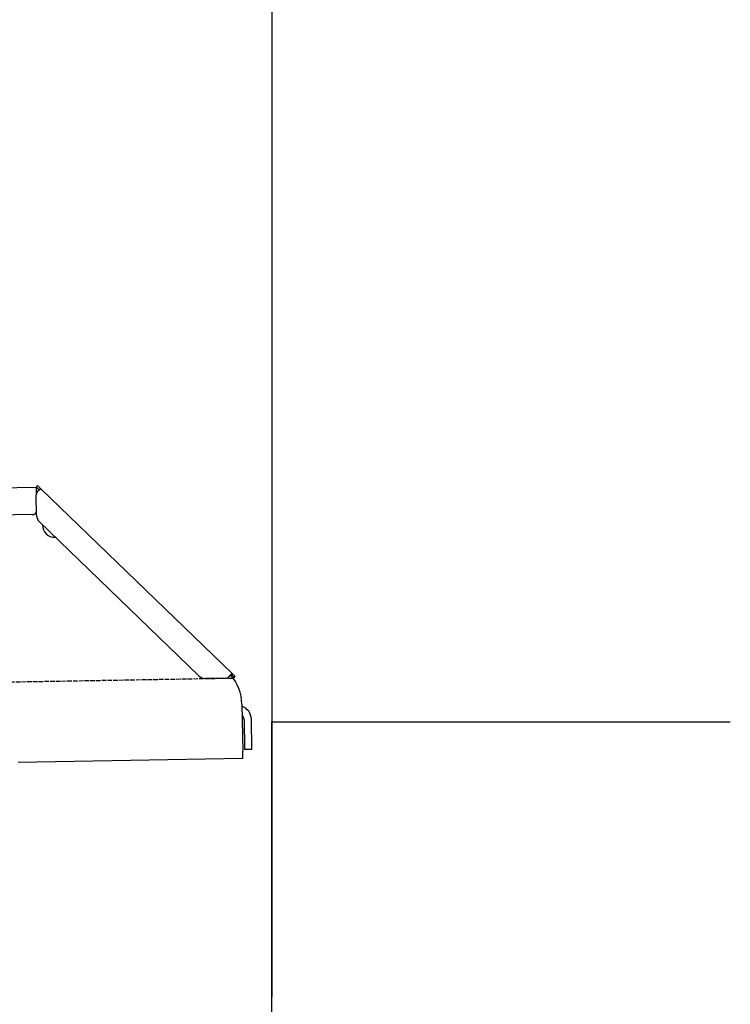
# Model space of a CAD drawing. Extents: x 1067 to 6773, y 5791 to 11816.
# Tile 44 of 56: x 5998 to 6773, y 7808 to 8882. Entities that reach past the tile are written whole.
import ezdxf

# ---------------------------------------------------------------- set-up
doc = ezdxf.new("R2010")
doc.units = 0
doc.linetypes.add('GEN3', pattern=[6.25, 5, -1.25])
doc.layers.get('0').update_dxf_attribs({"linetype": 'CONTINUOUS'})
doc.layers.add('3', color=6, linetype='GEN3')

msp = doc.modelspace()

# ---------------------------------------------------------------- linework, layer by layer
for p, q in [((6272.8, 11015.9), (6272.8, 7815.9)), ((4651, 8348), (6015.8, 8371.8)), ((6017, 8373.5), (6015.6, 8372.1)), ((6017.4, 8370.4), (6015.6, 8372.1)), ((6016, 8365), (6015.8, 8371.8)), ((6017, 8373.5), (6018.8, 8371.8)), ((6018.9, 8368.9), (6017.4, 8370.4)), ((6018.8, 8371.8), (6020.3, 8370.3)), ((6018.9, 8368.9), (6019.2, 8369.3)), ((6019.2, 8369.3), (6020.3, 8370.3)), ((6020.3, 8370.3), (6229.5, 8168.3)), ((6016.1, 8340.9), (6015.7, 8363.4)), ((6011.4, 8341.8), (4656.6, 8318.1)), ((6193, 8166), (6019.2, 8333.9)), ((6222.7, 8163.5), (6200.2, 8163.1)), ((6228.5, 8167.3), (6228.1, 8166.9)), ((6229.6, 8165.4), (6228.1, 8166.9)), ((6229.5, 8168.3), (6228.5, 8167.3)), ((6229.5, 8168.3), (6231, 8166.9)), ((6231.4, 8163.7), (6229.6, 8165.4)), ((6231, 8166.9), (6232.8, 8165.1)), ((6231.4, 8163.7), (6232.8, 8165.1)), ((6240, 8135), (6240.9, 8083.7)), ((6242.3, 8118.2), (6242.9, 8085.8)), ((6250.9, 8086), (6250.3, 8118.3)), ((6272.8, 5915.9), (6272.8, 8115.9)), ((6272.8, 8115.9), (6772.8, 8115.9)), ((6241, 8075.7), (6240.9, 8083.7)), ((6242.9, 8085.8), (6250.9, 8086)), ((6241, 8075.7), (5996.1, 8071.4))]:
    msp.add_line(p, q)
for points in [[(6017.3, 8367.1, 0), (6017.2, 8367.1, 0), (6017.2, 8367.1, 0), (6017.2, 8367.1, 0), (6017.2, 8367.1, 0), (6017.2, 8367.1, 0), (6017.2, 8367.1, 0), (6017.2, 8367.1, 0), (6017.2, 8367.1, 0), (6017.2, 8367.1, 0), (6017.2, 8367.2, 0), (6017.2, 8367.2, 0), (6017.1, 8367.2, 0), (6017.1, 8367.2, 0), (6017.1, 8367.2, 0), (6017.1, 8367.2, 0), (6017.1, 8367.2, 0), (6017.1, 8367.2, 0), (6017.1, 8367.2, 0), (6017.1, 8367.2, 0), (6017.1, 8367.2, 0), (6017.1, 8367.2, 0), (6017.1, 8367.2, 0), (6017.1, 8367.2, 0), (6017.1, 8367.2, 0), (6017, 8367.2, 0), (6017, 8367.2, 0), (6017, 8367.2, 0), (6017, 8367.2, 0), (6017, 8367.2, 0), (6017, 8367.2, 0), (6017, 8367.2, 0), (6017, 8367.2, 0), (6017, 8367.2, 0), (6017, 8367.2, 0), (6017, 8367.2, 0), (6016.9, 8367.2, 0), (6016.9, 8367.2, 0), (6016.9, 8367.3, 0), (6016.9, 8367.3, 0), (6016.9, 8367.3, 0), (6016.9, 8367.3, 0), (6016.9, 8367.3, 0), (6016.9, 8367.3, 0), (6016.9, 8367.3, 0), (6016.9, 8367.3, 0), (6016.9, 8367.3, 0), (6016.9, 8367.3, 0), (6016.9, 8367.3, 0), (6016.8, 8367.3, 0), (6016.8, 8367.3, 0), (6016.8, 8367.3, 0), (6016.8, 8367.3, 0), (6016.8, 8367.3, 0), (6016.8, 8367.3, 0), (6016.8, 8367.3, 0), (6016.8, 8367.3, 0), (6016.8, 8367.3, 0), (6016.8, 8367.3, 0), (6016.8, 8367.3, 0), (6016.8, 8367.3, 0), (6016.8, 8367.3, 0), (6016.7, 8367.4, 0), (6016.7, 8367.4, 0), (6016.7, 8367.4, 0), (6016.7, 8367.4, 0), (6016.7, 8367.4, 0), (6016.7, 8367.4, 0), (6016.7, 8367.4, 0), (6016.7, 8367.4, 0), (6016.7, 8367.4, 0), (6016.7, 8367.4, 0), (6016.7, 8367.4, 0), (6016.7, 8367.4, 0), (6016.7, 8367.4, 0), (6016.6, 8367.4, 0), (6016.6, 8367.4, 0), (6016.6, 8367.4, 0), (6016.6, 8367.4, 0), (6016.6, 8367.4, 0), (6016.6, 8367.4, 0), (6016.6, 8367.4, 0), (6016.6, 8367.4, 0), (6016.6, 8367.4, 0), (6016.6, 8367.4, 0), (6016.6, 8367.4, 0), (6016.6, 8367.4, 0), (6016.6, 8367.4, 0), (6016.6, 8367.4, 0), (6016.6, 8367.4, 0), (6016.6, 8367.4, 0), (6016.5, 8367.5, 0), (6016.5, 8367.5, 0), (6016.5, 8367.5, 0), (6016.5, 8367.5, 0), (6016.5, 8367.5, 0), (6016.5, 8367.5, 0), (6016.5, 8367.5, 0), (6016.5, 8367.5, 0), (6016.5, 8367.5, 0), (6016.5, 8367.5, 0), (6016.5, 8367.5, 0), (6016.5, 8367.5, 0), (6016.5, 8367.5, 0), (6016.5, 8367.5, 0), (6016.5, 8367.5, 0), (6016.4, 8367.5, 0), (6016.4, 8367.5, 0), (6016.4, 8367.5, 0), (6016.4, 8367.5, 0), (6016.4, 8367.5, 0), (6016.4, 8367.5, 0), (6016.4, 8367.5, 0), (6016.4, 8367.5, 0), (6016.4, 8367.5, 0), (6016.4, 8367.5, 0), (6016.4, 8367.5, 0), (6016.4, 8367.5, 0), (6016.4, 8367.5, 0), (6016.4, 8367.5, 0), (6016.4, 8367.5, 0), (6016.4, 8367.5, 0), (6016.4, 8367.5, 0), (6016.4, 8367.5, 0), (6016.4, 8367.5, 0), (6016.4, 8367.5, 0), (6016.4, 8367.5, 0), (6016.3, 8367.5, 0), (6016.3, 8367.6, 0), (6016.3, 8367.6, 0), (6016.3, 8367.6, 0), (6016.3, 8367.6, 0), (6016.3, 8367.6, 0), (6016.3, 8367.6, 0), (6016.3, 8367.6, 0), (6016.3, 8367.6, 0), (6016.3, 8367.6, 0), (6016.3, 8367.6, 0), (6016.3, 8367.6, 0), (6016.3, 8367.6, 0), (6016.3, 8367.6, 0), (6016.3, 8367.6, 0), (6016.3, 8367.6, 0), (6016.3, 8367.6, 0), (6016.3, 8367.6, 0), (6016.3, 8367.6, 0), (6016.3, 8367.6, 0), (6016.2, 8367.6, 0), (6016.2, 8367.6, 0), (6016.2, 8367.6, 0), (6016.2, 8367.6, 0), (6016.2, 8367.6, 0), (6016.2, 8367.6, 0), (6016.2, 8367.6, 0), (6016.2, 8367.6, 0), (6016.2, 8367.6, 0), (6016.2, 8367.6, 0), (6016.2, 8367.6, 0), (6016.2, 8367.6, 0), (6016.2, 8367.6, 0), (6016.2, 8367.6, 0), (6016.2, 8367.6, 0), (6016.2, 8367.6, 0), (6016.2, 8367.6, 0), (6016.2, 8367.6, 0), (6016.2, 8367.6, 0), (6016.2, 8367.6, 0), (6016.2, 8367.6, 0), (6016.2, 8367.7, 0), (6016.2, 8367.7, 0), (6016.2, 8367.7, 0), (6016.2, 8367.7, 0), (6016.2, 8367.7, 0), (6016.2, 8367.7, 0), (6016.1, 8367.7, 0), (6016.1, 8367.7, 0), (6016.1, 8367.7, 0), (6016.1, 8367.7, 0), (6016.1, 8367.7, 0), (6016.1, 8367.7, 0), (6016.1, 8367.7, 0), (6016.1, 8367.7, 0), (6016.1, 8367.7, 0), (6016.1, 8367.7, 0), (6016.1, 8367.7, 0), (6016.1, 8367.7, 0), (6016.1, 8367.7, 0), (6016.1, 8367.7, 0), (6016.1, 8367.7, 0), (6016.1, 8367.7, 0), (6016.1, 8367.7, 0), (6016.1, 8367.7, 0), (6016.1, 8367.7, 0), (6016.1, 8367.7, 0), (6016.1, 8367.7, 0), (6016.1, 8367.7, 0), (6016.1, 8367.7, 0), (6016.1, 8367.7, 0), (6016.1, 8367.7, 0), (6016.1, 8367.7, 0), (6016.1, 8367.7, 0), (6016.1, 8367.7, 0), (6016.1, 8367.7, 0), (6016.1, 8367.7, 0), (6016.1, 8367.7, 0), (6016.1, 8367.7, 0), (6016.1, 8367.7, 0), (6016.1, 8367.7, 0), (6016.1, 8367.7, 0), (6016.1, 8367.7, 0), (6016.1, 8367.7, 0), (6016, 8367.7, 0), (6016, 8367.7, 0), (6016, 8367.7, 0), (6016, 8367.7, 0), (6016, 8367.8, 0), (6016, 8367.8, 0), (6016, 8367.8, 0), (6016, 8367.8, 0), (6016, 8367.8, 0), (6016, 8367.8, 0), (6016, 8367.8, 0), (6016, 8367.8, 0), (6016, 8367.8, 0), (6016, 8367.8, 0), (6016, 8367.8, 0), (6016, 8367.8, 0), (6016, 8367.8, 0), (6016, 8367.8, 0), (6016, 8367.8, 0), (6016, 8367.8, 0), (6016, 8367.8, 0), (6016, 8367.8, 0), (6016, 8367.8, 0), (6016, 8367.8, 0), (6016, 8367.8, 0), (6016, 8367.8, 0), (6016, 8367.8, 0), (6016, 8367.8, 0), (6016, 8367.8, 0), (6016, 8367.8, 0), (6016, 8367.8, 0), (6016, 8367.8, 0), (6016, 8367.8, 0), (6016, 8367.8, 0), (6016, 8367.8, 0), (6016, 8367.8, 0), (6016, 8367.8, 0), (6016, 8367.8, 0), (6016, 8367.8, 0), (6016, 8367.8, 0), (6016, 8367.8, 0), (6016, 8367.8, 0), (6016, 8367.8, 0), (6016, 8367.8, 0), (6016, 8367.8, 0), (6015.9, 8367.8, 0), (6015.9, 8367.8, 0), (6015.9, 8367.8, 0), (6015.9, 8367.8, 0), (6015.9, 8367.8, 0), (6015.9, 8367.8, 0), (6015.9, 8367.8, 0), (6015.9, 8367.8, 0), (6015.9, 8367.8, 0), (6015.9, 8367.8, 0), (6015.9, 8367.8, 0), (6015.9, 8367.8, 0), (6015.9, 8367.8, 0), (6015.9, 8367.8, 0), (6015.9, 8367.8, 0), (6015.9, 8367.8, 0), (6015.9, 8367.8, 0), (6015.9, 8367.8, 0), (6015.9, 8367.8, 0), (6015.9, 8367.8, 0), (6015.9, 8367.8, 0), (6015.9, 8367.8, 0), (6015.9, 8367.8, 0), (6015.9, 8367.8, 0), (6015.9, 8367.8, 0), (6015.9, 8367.8, 0), (6015.9, 8367.8, 0), (6015.9, 8367.8, 0), (6015.9, 8367.8, 0), (6015.9, 8367.8, 0), (6015.9, 8367.8, 0), (6015.9, 8367.8, 0), (6015.9, 8367.8, 0), (6015.9, 8367.8, 0), (6015.9, 8367.8, 0), (6015.9, 8367.8, 0), (6015.9, 8367.8, 0), (6015.9, 8367.8, 0), (6015.9, 8367.8, 0), (6015.9, 8367.8, 0), (6015.9, 8367.8, 0), (6015.9, 8367.8, 0), (6015.9, 8367.8, 0), (6015.9, 8367.8, 0), (6015.9, 8367.8, 0), (6015.9, 8367.8, 0), (6015.9, 8367.8, 0), (6015.9, 8367.8, 0), (6015.9, 8367.8, 0), (6015.9, 8367.8, 0), (6015.9, 8367.8, 0), (6015.9, 8367.8, 0), (6015.9, 8367.8, 0), (6015.9, 8367.8, 0), (6015.9, 8367.8, 0), (6015.9, 8367.8, 0), (6015.9, 8367.8, 0), (6015.9, 8367.8, 0), (6015.9, 8367.8, 0), (6015.9, 8367.8, 0), (6015.9, 8367.8, 0), (6015.9, 8367.8, 0), (6015.9, 8367.8, 0), (6015.9, 8367.8, 0)], [(6018.4, 8368.1, 0), (6018.4, 8368.1, 0), (6018.4, 8368.1, 0), (6018.4, 8368.1, 0), (6018.4, 8368.1, 0), (6018.4, 8368.1, 0), (6018.4, 8368.1, 0), (6018.4, 8368.1, 0), (6018.4, 8368.1, 0), (6018.4, 8368, 0), (6018.4, 8368, 0), (6018.4, 8368, 0), (6018.4, 8368, 0), (6018.4, 8368, 0), (6018.4, 8368, 0), (6018.4, 8368, 0), (6018.4, 8368, 0), (6018.3, 8368, 0), (6018.3, 8368, 0), (6018.3, 8368, 0), (6018.3, 8368, 0), (6018.3, 8368, 0), (6018.3, 8368, 0), (6018.3, 8368, 0), (6018.3, 8368, 0), (6018.3, 8368, 0), (6018.3, 8368, 0), (6018.3, 8368, 0), (6018.3, 8368, 0), (6018.3, 8368, 0), (6018.3, 8368, 0), (6018.3, 8368, 0), (6018.3, 8368, 0), (6018.3, 8368, 0), (6018.3, 8368, 0), (6018.3, 8368, 0), (6018.3, 8368, 0), (6018.2, 8368, 0), (6018.2, 8368, 0), (6018.2, 8368, 0), (6018.2, 8368, 0), (6018.2, 8367.9, 0), (6018.2, 8367.9, 0), (6018.2, 8367.9, 0), (6018.2, 8367.9, 0), (6018.2, 8367.9, 0), (6018.2, 8367.9, 0), (6018.2, 8367.9, 0), (6018.2, 8367.9, 0), (6018.2, 8367.9, 0), (6018.2, 8367.9, 0), (6018.2, 8367.9, 0), (6018.2, 8367.9, 0), (6018.2, 8367.9, 0), (6018.2, 8367.9, 0), (6018.2, 8367.9, 0), (6018.2, 8367.9, 0), (6018.2, 8367.9, 0), (6018.2, 8367.9, 0), (6018.1, 8367.9, 0), (6018.1, 8367.9, 0), (6018.1, 8367.9, 0), (6018.1, 8367.9, 0), (6018.1, 8367.9, 0), (6018.1, 8367.9, 0), (6018.1, 8367.9, 0), (6018.1, 8367.9, 0), (6018.1, 8367.9, 0), (6018.1, 8367.9, 0), (6018.1, 8367.8, 0), (6018.1, 8367.8, 0), (6018.1, 8367.8, 0), (6018.1, 8367.8, 0), (6018.1, 8367.8, 0), (6018.1, 8367.8, 0), (6018.1, 8367.8, 0), (6018.1, 8367.8, 0), (6018.1, 8367.8, 0), (6018.1, 8367.8, 0), (6018.1, 8367.8, 0), (6018.1, 8367.8, 0), (6018.1, 8367.8, 0), (6018.1, 8367.8, 0), (6018, 8367.8, 0), (6018, 8367.8, 0), (6018, 8367.8, 0), (6018, 8367.8, 0), (6018, 8367.8, 0), (6018, 8367.8, 0), (6018, 8367.8, 0), (6018, 8367.8, 0), (6018, 8367.8, 0), (6018, 8367.8, 0), (6018, 8367.8, 0), (6018, 8367.8, 0), (6018, 8367.8, 0), (6018, 8367.8, 0), (6018, 8367.7, 0), (6018, 8367.7, 0), (6018, 8367.7, 0), (6018, 8367.7, 0), (6018, 8367.7, 0), (6018, 8367.7, 0), (6017.9, 8367.7, 0), (6017.9, 8367.7, 0), (6017.9, 8367.7, 0), (6017.9, 8367.7, 0), (6017.9, 8367.7, 0), (6017.9, 8367.7, 0), (6017.9, 8367.7, 0), (6017.9, 8367.7, 0), (6017.9, 8367.7, 0), (6017.9, 8367.7, 0), (6017.9, 8367.7, 0), (6017.9, 8367.7, 0), (6017.9, 8367.7, 0), (6017.9, 8367.7, 0), (6017.9, 8367.7, 0), (6017.9, 8367.7, 0), (6017.9, 8367.7, 0), (6017.9, 8367.7, 0), (6017.9, 8367.7, 0), (6017.9, 8367.6, 0), (6017.9, 8367.6, 0), (6017.9, 8367.6, 0), (6017.9, 8367.6, 0), (6017.9, 8367.6, 0), (6017.9, 8367.6, 0), (6017.8, 8367.6, 0), (6017.8, 8367.6, 0), (6017.8, 8367.6, 0), (6017.8, 8367.6, 0), (6017.8, 8367.6, 0), (6017.8, 8367.6, 0), (6017.8, 8367.6, 0), (6017.8, 8367.6, 0), (6017.8, 8367.6, 0), (6017.8, 8367.6, 0), (6017.8, 8367.6, 0), (6017.8, 8367.6, 0), (6017.8, 8367.6, 0), (6017.8, 8367.6, 0), (6017.8, 8367.6, 0), (6017.8, 8367.6, 0), (6017.8, 8367.6, 0), (6017.8, 8367.6, 0), (6017.8, 8367.6, 0), (6017.8, 8367.6, 0), (6017.8, 8367.5, 0), (6017.8, 8367.5, 0), (6017.7, 8367.5, 0), (6017.7, 8367.5, 0), (6017.7, 8367.5, 0), (6017.7, 8367.5, 0), (6017.7, 8367.5, 0), (6017.7, 8367.5, 0), (6017.7, 8367.5, 0), (6017.7, 8367.5, 0), (6017.7, 8367.5, 0), (6017.7, 8367.5, 0), (6017.7, 8367.5, 0), (6017.7, 8367.5, 0), (6017.7, 8367.5, 0), (6017.7, 8367.5, 0), (6017.7, 8367.5, 0), (6017.7, 8367.5, 0), (6017.7, 8367.5, 0), (6017.7, 8367.5, 0), (6017.7, 8367.5, 0), (6017.7, 8367.5, 0), (6017.7, 8367.5, 0), (6017.6, 8367.5, 0), (6017.6, 8367.5, 0), (6017.6, 8367.5, 0), (6017.6, 8367.5, 0), (6017.6, 8367.5, 0), (6017.6, 8367.5, 0), (6017.6, 8367.4, 0), (6017.6, 8367.4, 0), (6017.6, 8367.4, 0), (6017.6, 8367.4, 0), (6017.6, 8367.4, 0), (6017.6, 8367.4, 0), (6017.6, 8367.4, 0), (6017.6, 8367.4, 0), (6017.6, 8367.4, 0), (6017.6, 8367.4, 0), (6017.6, 8367.4, 0), (6017.6, 8367.4, 0), (6017.6, 8367.4, 0), (6017.6, 8367.4, 0), (6017.6, 8367.4, 0)], [(6020.3, 8370.3, 0), (6020.3, 8370.3, 0), (6020.3, 8370.3, 0), (6020.3, 8370.3, 0), (6020.3, 8370.3, 0), (6020.3, 8370.3, 0), (6020.3, 8370.3, 0), (6020.3, 8370.3, 0), (6020.3, 8370.3, 0), (6020.3, 8370.3, 0), (6020.3, 8370.3, 0), (6020.3, 8370.3, 0), (6020.3, 8370.3, 0), (6020.3, 8370.3, 0), (6020.3, 8370.3, 0), (6020.3, 8370.3, 0), (6020.3, 8370.3, 0), (6020.3, 8370.3, 0), (6020.3, 8370.3, 0), (6020.3, 8370.3, 0), (6020.3, 8370.3, 0), (6020.3, 8370.3, 0), (6020.3, 8370.3, 0), (6020.3, 8370.3, 0), (6020.3, 8370.3, 0), (6020.3, 8370.3, 0), (6020.3, 8370.3, 0), (6020.3, 8370.3, 0), (6020.3, 8370.3, 0), (6020.3, 8370.3, 0), (6020.3, 8370.3, 0), (6020.3, 8370.3, 0), (6020.3, 8370.2, 0), (6020.3, 8370.2, 0), (6020.3, 8370.2, 0), (6020.3, 8370.2, 0), (6020.3, 8370.2, 0), (6020.3, 8370.2, 0), (6020.3, 8370.2, 0), (6020.3, 8370.2, 0), (6020.3, 8370.2, 0), (6020.3, 8370.2, 0), (6020.3, 8370.2, 0), (6020.3, 8370.2, 0), (6020.3, 8370.2, 0), (6020.3, 8370.2, 0), (6020.3, 8370.2, 0), (6020.3, 8370.2, 0), (6020.3, 8370.2, 0), (6020.3, 8370.2, 0), (6020.3, 8370.2, 0), (6020.3, 8370.2, 0), (6020.3, 8370.2, 0), (6020.3, 8370.2, 0), (6020.3, 8370.2, 0), (6020.3, 8370.2, 0), (6020.3, 8370.2, 0), (6020.3, 8370.2, 0), (6020.3, 8370.2, 0), (6020.3, 8370.2, 0), (6020.3, 8370.2, 0), (6020.3, 8370.1, 0), (6020.3, 8370.1, 0), (6020.3, 8370.1, 0), (6020.3, 8370.1, 0), (6020.3, 8370.1, 0), (6020.3, 8370.1, 0), (6020.3, 8370.1, 0), (6020.3, 8370.1, 0), (6020.3, 8370.1, 0), (6020.3, 8370.1, 0), (6020.3, 8370.1, 0), (6020.3, 8370.1, 0), (6020.3, 8370.1, 0), (6020.3, 8370.1, 0), (6020.3, 8370.1, 0), (6020.3, 8370.1, 0), (6020.3, 8370.1, 0), (6020.3, 8370.1, 0), (6020.3, 8370.1, 0), (6020.3, 8370.1, 0), (6020.3, 8370.1, 0), (6020.3, 8370.1, 0), (6020.3, 8370.1, 0), (6020.3, 8370.1, 0), (6020.3, 8370, 0), (6020.3, 8370, 0), (6020.3, 8370, 0), (6020.3, 8370, 0), (6020.3, 8370, 0), (6020.3, 8370, 0), (6020.3, 8370, 0), (6020.3, 8370, 0), (6020.3, 8370, 0), (6020.3, 8370, 0), (6020.3, 8370, 0), (6020.3, 8370, 0), (6020.3, 8370, 0), (6020.3, 8370, 0), (6020.3, 8370, 0), (6020.3, 8370, 0), (6020.3, 8370, 0), (6020.3, 8370, 0), (6020.3, 8370, 0), (6020.3, 8370, 0), (6020.3, 8370, 0), (6020.3, 8370, 0), (6020.3, 8370, 0), (6020.3, 8370, 0), (6020.3, 8370, 0), (6020.3, 8369.9, 0), (6020.3, 8369.9, 0), (6020.3, 8369.9, 0), (6020.3, 8369.9, 0), (6020.3, 8369.9, 0), (6020.3, 8369.9, 0), (6020.3, 8369.9, 0), (6020.3, 8369.9, 0), (6020.3, 8369.9, 0), (6020.3, 8369.9, 0), (6020.3, 8369.9, 0), (6020.3, 8369.9, 0), (6020.3, 8369.9, 0), (6020.3, 8369.9, 0), (6020.3, 8369.9, 0), (6020.3, 8369.9, 0), (6020.3, 8369.9, 0), (6020.2, 8369.9, 0), (6020.2, 8369.9, 0), (6020.2, 8369.9, 0), (6020.2, 8369.8, 0), (6020.2, 8369.8, 0), (6020.2, 8369.8, 0), (6020.2, 8369.8, 0), (6020.2, 8369.8, 0), (6020.2, 8369.8, 0), (6020.2, 8369.8, 0), (6020.2, 8369.8, 0), (6020.2, 8369.8, 0), (6020.2, 8369.8, 0), (6020.2, 8369.8, 0), (6020.2, 8369.8, 0), (6020.2, 8369.8, 0), (6020.2, 8369.8, 0), (6020.2, 8369.8, 0), (6020.2, 8369.8, 0), (6020.2, 8369.8, 0), (6020.2, 8369.8, 0), (6020.2, 8369.8, 0), (6020.2, 8369.7, 0), (6020.2, 8369.7, 0), (6020.2, 8369.7, 0), (6020.2, 8369.7, 0), (6020.2, 8369.7, 0), (6020.2, 8369.7, 0), (6020.2, 8369.7, 0), (6020.2, 8369.7, 0), (6020.2, 8369.7, 0), (6020.1, 8369.7, 0), (6020.1, 8369.7, 0), (6020.1, 8369.7, 0), (6020.1, 8369.7, 0), (6020.1, 8369.7, 0), (6020.1, 8369.7, 0), (6020.1, 8369.6, 0), (6020.1, 8369.6, 0), (6020.1, 8369.6, 0), (6020.1, 8369.6, 0), (6020.1, 8369.6, 0), (6020.1, 8369.6, 0), (6020.1, 8369.6, 0), (6020.1, 8369.6, 0), (6020.1, 8369.6, 0), (6020.1, 8369.6, 0), (6020.1, 8369.6, 0), (6020.1, 8369.6, 0), (6020.1, 8369.6, 0), (6020.1, 8369.6, 0), (6020.1, 8369.6, 0), (6020.1, 8369.6, 0), (6020.1, 8369.6, 0), (6020.1, 8369.5, 0), (6020.1, 8369.5, 0), (6020, 8369.5, 0), (6020, 8369.5, 0), (6020, 8369.5, 0), (6020, 8369.5, 0), (6020, 8369.5, 0), (6020, 8369.5, 0), (6020, 8369.5, 0), (6020, 8369.5, 0), (6020, 8369.5, 0), (6020, 8369.5, 0), (6020, 8369.5, 0), (6020, 8369.5, 0), (6020, 8369.5, 0), (6020, 8369.5, 0), (6020, 8369.5, 0), (6020, 8369.5, 0), (6020, 8369.4, 0), (6019.9, 8369.4, 0), (6019.9, 8369.4, 0), (6019.9, 8369.4, 0), (6019.9, 8369.4, 0), (6019.9, 8369.4, 0), (6019.9, 8369.4, 0), (6019.9, 8369.4, 0), (6019.9, 8369.4, 0), (6019.9, 8369.4, 0), (6019.9, 8369.4, 0), (6019.9, 8369.4, 0), (6019.9, 8369.4, 0), (6019.9, 8369.4, 0), (6019.9, 8369.4, 0), (6019.9, 8369.3, 0), (6019.9, 8369.3, 0), (6019.9, 8369.3, 0), (6019.9, 8369.3, 0), (6019.9, 8369.3, 0), (6019.8, 8369.3, 0), (6019.8, 8369.3, 0), (6019.8, 8369.3, 0), (6019.8, 8369.3, 0), (6019.8, 8369.3, 0), (6019.8, 8369.3, 0), (6019.8, 8369.3, 0), (6019.8, 8369.3, 0), (6019.8, 8369.2, 0), (6019.8, 8369.2, 0), (6019.8, 8369.2, 0), (6019.8, 8369.2, 0), (6019.8, 8369.2, 0), (6019.8, 8369.2, 0), (6019.8, 8369.2, 0), (6019.7, 8369.2, 0), (6019.7, 8369.2, 0), (6019.7, 8369.2, 0), (6019.7, 8369.2, 0), (6019.7, 8369.2, 0), (6019.7, 8369.2, 0), (6019.7, 8369.2, 0), (6019.7, 8369.2, 0), (6019.7, 8369.1, 0), (6019.7, 8369.1, 0), (6019.7, 8369.1, 0), (6019.7, 8369.1, 0), (6019.7, 8369.1, 0), (6019.6, 8369.1, 0), (6019.6, 8369.1, 0), (6019.6, 8369.1, 0), (6019.6, 8369.1, 0), (6019.6, 8369.1, 0), (6019.6, 8369.1, 0), (6019.6, 8369.1, 0), (6019.6, 8369.1, 0), (6019.6, 8369.1, 0), (6019.6, 8369, 0), (6019.6, 8369, 0), (6019.6, 8369, 0), (6019.6, 8369, 0), (6019.6, 8369, 0), (6019.6, 8369, 0), (6019.5, 8369, 0), (6019.5, 8369, 0), (6019.5, 8369, 0), (6019.5, 8369, 0), (6019.5, 8369, 0), (6019.5, 8369, 0), (6019.5, 8369, 0), (6019.5, 8369, 0), (6019.5, 8369, 0), (6019.5, 8368.9, 0), (6019.5, 8368.9, 0), (6019.5, 8368.9, 0), (6019.4, 8368.9, 0), (6019.4, 8368.9, 0), (6019.4, 8368.9, 0), (6019.4, 8368.9, 0), (6019.4, 8368.9, 0), (6019.4, 8368.9, 0), (6019.4, 8368.9, 0), (6019.4, 8368.9, 0), (6019.4, 8368.9, 0), (6019.4, 8368.9, 0), (6019.4, 8368.8, 0), (6019.4, 8368.8, 0), (6019.4, 8368.8, 0), (6019.3, 8368.8, 0), (6019.3, 8368.8, 0), (6019.3, 8368.8, 0), (6019.3, 8368.8, 0), (6019.3, 8368.8, 0), (6019.3, 8368.8, 0), (6019.3, 8368.8, 0), (6019.3, 8368.8, 0), (6019.3, 8368.8, 0), (6019.3, 8368.8, 0), (6019.3, 8368.8, 0), (6019.2, 8368.7, 0), (6019.2, 8368.7, 0), (6019.2, 8368.7, 0), (6019.2, 8368.7, 0), (6019.2, 8368.7, 0), (6019.2, 8368.7, 0), (6019.2, 8368.7, 0), (6019.2, 8368.7, 0), (6019.2, 8368.7, 0), (6019.2, 8368.7, 0), (6019.2, 8368.7, 0), (6019.1, 8368.7, 0), (6019.1, 8368.6, 0), (6019.1, 8368.6, 0), (6019.1, 8368.6, 0), (6019.1, 8368.6, 0), (6019.1, 8368.6, 0), (6019.1, 8368.6, 0), (6019.1, 8368.6, 0), (6019.1, 8368.6, 0), (6019.1, 8368.6, 0), (6019.1, 8368.6, 0), (6019.1, 8368.6, 0), (6019, 8368.6, 0), (6019, 8368.6, 0), (6019, 8368.5, 0), (6019, 8368.5, 0), (6019, 8368.5, 0), (6019, 8368.5, 0), (6019, 8368.5, 0), (6019, 8368.5, 0), (6019, 8368.5, 0), (6019, 8368.5, 0), (6018.9, 8368.5, 0), (6018.9, 8368.5, 0), (6018.9, 8368.5, 0), (6018.9, 8368.5, 0), (6018.9, 8368.5, 0), (6018.9, 8368.5, 0), (6018.9, 8368.4, 0), (6018.9, 8368.4, 0), (6018.9, 8368.4, 0), (6018.9, 8368.4, 0), (6018.9, 8368.4, 0), (6018.8, 8368.4, 0), (6018.8, 8368.4, 0), (6018.8, 8368.4, 0), (6018.8, 8368.4, 0), (6018.8, 8368.4, 0), (6018.8, 8368.4, 0), (6018.8, 8368.4, 0), (6018.8, 8368.4, 0), (6018.8, 8368.3, 0), (6018.8, 8368.3, 0), (6018.7, 8368.3, 0), (6018.7, 8368.3, 0), (6018.7, 8368.3, 0), (6018.7, 8368.3, 0), (6018.7, 8368.3, 0), (6018.7, 8368.3, 0), (6018.7, 8368.3, 0), (6018.7, 8368.3, 0), (6018.7, 8368.3, 0), (6018.6, 8368.2, 0), (6018.6, 8368.2, 0), (6018.6, 8368.2, 0), (6018.6, 8368.2, 0), (6018.6, 8368.2, 0), (6018.6, 8368.2, 0), (6018.6, 8368.2, 0), (6018.6, 8368.2, 0), (6018.6, 8368.2, 0), (6018.6, 8368.2, 0), (6018.6, 8368.2, 0), (6018.5, 8368.2, 0), (6018.5, 8368.2, 0), (6018.5, 8368.1, 0), (6018.5, 8368.1, 0), (6018.5, 8368.1, 0), (6018.5, 8368.1, 0), (6018.5, 8368.1, 0), (6018.5, 8368.1, 0), (6018.4, 8368.1, 0), (6018.4, 8368.1, 0), (6018.4, 8368.1, 0), (6018.4, 8368.1, 0)], [(6019, 8368.5, 0), (6019, 8368.5, 0), (6019, 8368.5, 0), (6019, 8368.5, 0), (6019, 8368.5, 0), (6019, 8368.5, 0), (6019, 8368.5, 0), (6019, 8368.5, 0), (6019, 8368.5, 0), (6019, 8368.5, 0), (6019, 8368.5, 0), (6019, 8368.5, 0), (6019, 8368.5, 0), (6019, 8368.5, 0), (6019, 8368.5, 0), (6019, 8368.5, 0), (6019, 8368.5, 0), (6019, 8368.5, 0), (6019, 8368.5, 0), (6019, 8368.5, 0), (6019, 8368.5, 0), (6019, 8368.5, 0), (6019, 8368.5, 0), (6019, 8368.5, 0), (6019, 8368.5, 0), (6019, 8368.5, 0), (6019, 8368.6, 0), (6019, 8368.6, 0), (6019, 8368.6, 0), (6019, 8368.6, 0), (6019, 8368.6, 0), (6019, 8368.6, 0), (6019, 8368.6, 0), (6019, 8368.6, 0), (6019, 8368.6, 0), (6019, 8368.6, 0), (6019, 8368.6, 0), (6019, 8368.6, 0), (6019, 8368.6, 0), (6019, 8368.6, 0), (6019, 8368.6, 0), (6019, 8368.6, 0), (6019, 8368.6, 0), (6019, 8368.6, 0), (6019, 8368.6, 0), (6019, 8368.6, 0), (6019, 8368.6, 0), (6019, 8368.6, 0), (6019, 8368.6, 0), (6019, 8368.6, 0), (6019, 8368.6, 0), (6019, 8368.6, 0), (6019, 8368.6, 0), (6019, 8368.6, 0), (6019, 8368.6, 0), (6019, 8368.6, 0), (6019, 8368.6, 0), (6019, 8368.6, 0), (6019, 8368.6, 0), (6019, 8368.6, 0), (6019, 8368.6, 0), (6019, 8368.6, 0), (6019, 8368.6, 0), (6019, 8368.6, 0), (6019, 8368.6, 0), (6019, 8368.6, 0), (6019, 8368.6, 0), (6019, 8368.6, 0), (6019, 8368.6, 0), (6019, 8368.6, 0), (6019, 8368.6, 0), (6019, 8368.6, 0), (6019, 8368.6, 0), (6019, 8368.6, 0), (6019, 8368.6, 0), (6019, 8368.6, 0), (6019, 8368.6, 0), (6019, 8368.6, 0), (6019, 8368.6, 0), (6019, 8368.6, 0), (6019, 8368.6, 0), (6019, 8368.6, 0), (6019, 8368.6, 0), (6019, 8368.6, 0), (6019, 8368.6, 0), (6019, 8368.7, 0), (6019, 8368.7, 0), (6019, 8368.7, 0), (6019, 8368.7, 0), (6019, 8368.7, 0), (6019, 8368.7, 0), (6019, 8368.7, 0), (6019, 8368.7, 0), (6019, 8368.7, 0), (6019, 8368.7, 0), (6019, 8368.7, 0), (6019, 8368.7, 0), (6019, 8368.7, 0), (6019, 8368.7, 0), (6019, 8368.7, 0), (6019, 8368.7, 0), (6019, 8368.7, 0), (6019, 8368.7, 0), (6019, 8368.7, 0), (6019, 8368.7, 0), (6019, 8368.7, 0), (6019, 8368.7, 0), (6019, 8368.7, 0), (6019, 8368.7, 0), (6019, 8368.7, 0), (6019, 8368.7, 0), (6019, 8368.7, 0), (6019, 8368.7, 0), (6019, 8368.7, 0), (6019, 8368.7, 0), (6019, 8368.7, 0), (6019, 8368.7, 0), (6019, 8368.7, 0), (6019, 8368.7, 0), (6019, 8368.7, 0), (6019, 8368.7, 0), (6019, 8368.7, 0), (6019, 8368.7, 0), (6019, 8368.7, 0), (6019, 8368.7, 0), (6019, 8368.7, 0), (6019, 8368.7, 0), (6019, 8368.7, 0), (6019, 8368.7, 0), (6019, 8368.7, 0), (6019, 8368.7, 0), (6019, 8368.7, 0), (6019, 8368.7, 0), (6019, 8368.7, 0), (6019, 8368.7, 0), (6019, 8368.7, 0), (6019, 8368.7, 0), (6019, 8368.7, 0), (6019, 8368.7, 0), (6019, 8368.7, 0), (6019, 8368.7, 0), (6019, 8368.7, 0), (6019, 8368.8, 0), (6019, 8368.8, 0), (6019, 8368.8, 0), (6019, 8368.8, 0), (6019, 8368.8, 0), (6019, 8368.8, 0), (6019, 8368.8, 0), (6019, 8368.8, 0), (6019, 8368.8, 0), (6019, 8368.8, 0), (6019, 8368.8, 0), (6019, 8368.8, 0), (6019, 8368.8, 0), (6019, 8368.8, 0), (6019, 8368.8, 0), (6019, 8368.8, 0), (6019, 8368.8, 0), (6019, 8368.8, 0), (6019, 8368.8, 0), (6019, 8368.8, 0), (6019, 8368.8, 0), (6019, 8368.8, 0), (6019, 8368.8, 0), (6019, 8368.8, 0), (6019, 8368.8, 0), (6019, 8368.8, 0), (6019, 8368.8, 0), (6019, 8368.8, 0), (6019, 8368.8, 0), (6019, 8368.8, 0), (6019, 8368.8, 0), (6019, 8368.8, 0), (6019, 8368.8, 0), (6019, 8368.8, 0), (6019, 8368.8, 0), (6019, 8368.8, 0), (6019, 8368.8, 0), (6019, 8368.8, 0), (6019, 8368.8, 0), (6018.9, 8368.8, 0), (6018.9, 8368.8, 0), (6018.9, 8368.8, 0), (6018.9, 8368.8, 0), (6018.9, 8368.8, 0), (6018.9, 8368.8, 0), (6018.9, 8368.8, 0), (6018.9, 8368.8, 0), (6018.9, 8368.8, 0), (6018.9, 8368.8, 0), (6018.9, 8368.8, 0), (6018.9, 8368.8, 0), (6018.9, 8368.8, 0), (6018.9, 8368.8, 0), (6018.9, 8368.8, 0), (6018.9, 8368.8, 0), (6018.9, 8368.8, 0), (6018.9, 8368.8, 0), (6018.9, 8368.8, 0), (6018.9, 8368.8, 0), (6018.9, 8368.8, 0), (6018.9, 8368.8, 0), (6018.9, 8368.8, 0), (6018.9, 8368.8, 0), (6018.9, 8368.8, 0), (6018.9, 8368.8, 0), (6018.9, 8368.8, 0), (6018.9, 8368.8, 0), (6018.9, 8368.8, 0), (6018.9, 8368.8, 0), (6018.9, 8368.9, 0), (6018.9, 8368.9, 0), (6018.9, 8368.9, 0), (6018.9, 8368.9, 0), (6018.9, 8368.9, 0), (6018.9, 8368.9, 0), (6018.9, 8368.9, 0), (6018.9, 8368.9, 0), (6018.9, 8368.9, 0), (6018.9, 8368.9, 0), (6018.9, 8368.9, 0), (6018.9, 8368.9, 0), (6018.9, 8368.9, 0), (6018.9, 8368.9, 0), (6018.9, 8368.9, 0), (6018.9, 8368.9, 0), (6018.9, 8368.9, 0), (6018.9, 8368.9, 0), (6018.9, 8368.9, 0), (6018.9, 8368.9, 0), (6018.9, 8368.9, 0), (6018.9, 8368.9, 0), (6018.9, 8368.9, 0), (6018.9, 8368.9, 0), (6018.9, 8368.9, 0), (6018.9, 8368.9, 0), (6018.9, 8368.9, 0), (6018.9, 8368.9, 0), (6018.9, 8368.9, 0), (6018.9, 8368.9, 0), (6018.9, 8368.9, 0), (6018.9, 8368.9, 0), (6018.9, 8368.9, 0), (6018.9, 8368.9, 0), (6018.9, 8368.9, 0), (6018.9, 8368.9, 0), (6018.9, 8368.9, 0), (6018.9, 8368.9, 0), (6018.9, 8368.9, 0), (6018.9, 8368.9, 0), (6018.9, 8368.9, 0), (6018.9, 8368.9, 0), (6018.9, 8368.9, 0), (6018.9, 8368.9, 0), (6018.9, 8368.9, 0)], [(6226.6, 8165.5, 0), (6226.6, 8165.5, 0), (6226.6, 8165.5, 0), (6226.6, 8165.5, 0), (6226.6, 8165.5, 0), (6226.6, 8165.5, 0), (6226.6, 8165.5, 0), (6226.6, 8165.5, 0), (6226.6, 8165.6, 0), (6226.6, 8165.6, 0), (6226.6, 8165.6, 0), (6226.6, 8165.6, 0), (6226.7, 8165.6, 0), (6226.7, 8165.6, 0), (6226.7, 8165.6, 0), (6226.7, 8165.6, 0), (6226.7, 8165.6, 0), (6226.7, 8165.6, 0), (6226.7, 8165.6, 0), (6226.7, 8165.6, 0), (6226.7, 8165.6, 0), (6226.7, 8165.6, 0), (6226.7, 8165.6, 0), (6226.7, 8165.6, 0), (6226.7, 8165.6, 0), (6226.7, 8165.6, 0), (6226.7, 8165.6, 0), (6226.7, 8165.6, 0), (6226.7, 8165.6, 0), (6226.7, 8165.6, 0), (6226.7, 8165.6, 0), (6226.7, 8165.6, 0), (6226.7, 8165.7, 0), (6226.7, 8165.7, 0), (6226.7, 8165.7, 0), (6226.7, 8165.7, 0), (6226.8, 8165.7, 0), (6226.8, 8165.7, 0), (6226.8, 8165.7, 0), (6226.8, 8165.7, 0), (6226.8, 8165.7, 0), (6226.8, 8165.7, 0), (6226.8, 8165.7, 0), (6226.8, 8165.7, 0), (6226.8, 8165.7, 0), (6226.8, 8165.7, 0), (6226.8, 8165.7, 0), (6226.8, 8165.7, 0), (6226.8, 8165.7, 0), (6226.8, 8165.7, 0), (6226.8, 8165.7, 0), (6226.8, 8165.7, 0), (6226.8, 8165.8, 0), (6226.8, 8165.8, 0), (6226.8, 8165.8, 0), (6226.8, 8165.8, 0), (6226.8, 8165.8, 0), (6226.8, 8165.8, 0), (6226.8, 8165.8, 0), (6226.8, 8165.8, 0), (6226.8, 8165.8, 0), (6226.8, 8165.8, 0), (6226.8, 8165.8, 0), (6226.8, 8165.8, 0), (6226.9, 8165.8, 0), (6226.9, 8165.8, 0), (6226.9, 8165.8, 0), (6226.9, 8165.8, 0), (6226.9, 8165.8, 0), (6226.9, 8165.8, 0), (6226.9, 8165.8, 0), (6226.9, 8165.8, 0), (6226.9, 8165.8, 0), (6226.9, 8165.9, 0), (6226.9, 8165.9, 0), (6226.9, 8165.9, 0), (6226.9, 8165.9, 0), (6226.9, 8165.9, 0), (6226.9, 8165.9, 0), (6226.9, 8165.9, 0), (6226.9, 8165.9, 0), (6226.9, 8165.9, 0), (6226.9, 8165.9, 0), (6226.9, 8165.9, 0), (6226.9, 8165.9, 0), (6226.9, 8165.9, 0), (6226.9, 8165.9, 0), (6226.9, 8165.9, 0), (6226.9, 8165.9, 0), (6226.9, 8165.9, 0), (6226.9, 8165.9, 0), (6226.9, 8165.9, 0), (6226.9, 8165.9, 0), (6226.9, 8165.9, 0), (6226.9, 8165.9, 0), (6227, 8165.9, 0), (6227, 8165.9, 0), (6227, 8166, 0), (6227, 8166, 0), (6227, 8166, 0), (6227, 8166, 0), (6227, 8166, 0), (6227, 8166, 0), (6227, 8166, 0), (6227, 8166, 0), (6227, 8166, 0), (6227, 8166, 0), (6227, 8166, 0), (6227, 8166, 0), (6227, 8166, 0), (6227, 8166, 0), (6227, 8166, 0), (6227, 8166, 0), (6227, 8166, 0), (6227, 8166, 0), (6227, 8166, 0), (6227, 8166, 0), (6227, 8166.1, 0), (6227, 8166.1, 0), (6227, 8166.1, 0), (6227, 8166.1, 0), (6227.1, 8166.1, 0), (6227.1, 8166.1, 0), (6227.1, 8166.1, 0), (6227.1, 8166.1, 0), (6227.1, 8166.1, 0), (6227.1, 8166.1, 0), (6227.1, 8166.1, 0), (6227.1, 8166.1, 0), (6227.1, 8166.1, 0), (6227.1, 8166.1, 0), (6227.1, 8166.1, 0), (6227.1, 8166.1, 0), (6227.1, 8166.1, 0), (6227.1, 8166.1, 0), (6227.1, 8166.1, 0), (6227.1, 8166.1, 0), (6227.1, 8166.1, 0), (6227.1, 8166.1, 0), (6227.1, 8166.1, 0), (6227.1, 8166.2, 0), (6227.1, 8166.2, 0), (6227.1, 8166.2, 0), (6227.1, 8166.2, 0), (6227.1, 8166.2, 0), (6227.1, 8166.2, 0), (6227.1, 8166.2, 0), (6227.1, 8166.2, 0), (6227.1, 8166.2, 0), (6227.1, 8166.2, 0), (6227.1, 8166.2, 0), (6227.1, 8166.2, 0), (6227.1, 8166.2, 0), (6227.1, 8166.2, 0), (6227.2, 8166.2, 0), (6227.2, 8166.2, 0), (6227.2, 8166.2, 0), (6227.2, 8166.2, 0), (6227.2, 8166.2, 0), (6227.2, 8166.2, 0), (6227.2, 8166.2, 0), (6227.2, 8166.2, 0), (6227.2, 8166.3, 0), (6227.2, 8166.3, 0), (6227.2, 8166.3, 0), (6227.2, 8166.3, 0), (6227.2, 8166.3, 0), (6227.2, 8166.3, 0), (6227.2, 8166.3, 0), (6227.2, 8166.3, 0), (6227.2, 8166.3, 0), (6227.2, 8166.3, 0), (6227.2, 8166.3, 0), (6227.2, 8166.3, 0), (6227.2, 8166.3, 0), (6227.2, 8166.3, 0), (6227.2, 8166.3, 0), (6227.2, 8166.3, 0), (6227.2, 8166.3, 0), (6227.2, 8166.3, 0), (6227.2, 8166.3, 0), (6227.2, 8166.4, 0), (6227.2, 8166.4, 0), (6227.2, 8166.4, 0), (6227.2, 8166.4, 0), (6227.3, 8166.4, 0), (6227.3, 8166.4, 0), (6227.3, 8166.4, 0), (6227.3, 8166.4, 0), (6227.3, 8166.4, 0), (6227.3, 8166.4, 0), (6227.3, 8166.4, 0)], [(6227.3, 8166.4, 0), (6227.3, 8166.4, 0), (6227.3, 8166.4, 0), (6227.3, 8166.4, 0), (6227.3, 8166.4, 0), (6227.3, 8166.4, 0), (6227.3, 8166.5, 0), (6227.3, 8166.5, 0), (6227.3, 8166.5, 0), (6227.3, 8166.5, 0), (6227.4, 8166.5, 0), (6227.4, 8166.5, 0), (6227.4, 8166.5, 0), (6227.4, 8166.5, 0), (6227.4, 8166.6, 0), (6227.4, 8166.6, 0), (6227.4, 8166.6, 0), (6227.4, 8166.6, 0), (6227.4, 8166.6, 0), (6227.4, 8166.6, 0), (6227.4, 8166.6, 0), (6227.4, 8166.6, 0), (6227.4, 8166.6, 0), (6227.4, 8166.6, 0), (6227.4, 8166.6, 0), (6227.5, 8166.7, 0), (6227.5, 8166.7, 0), (6227.5, 8166.7, 0), (6227.5, 8166.7, 0), (6227.5, 8166.7, 0), (6227.5, 8166.7, 0), (6227.5, 8166.7, 0), (6227.5, 8166.7, 0), (6227.5, 8166.7, 0), (6227.5, 8166.8, 0), (6227.5, 8166.8, 0), (6227.5, 8166.8, 0), (6227.6, 8166.8, 0), (6227.6, 8166.8, 0), (6227.6, 8166.8, 0), (6227.6, 8166.8, 0), (6227.6, 8166.8, 0), (6227.6, 8166.8, 0), (6227.6, 8166.9, 0), (6227.6, 8166.9, 0), (6227.6, 8166.9, 0), (6227.6, 8166.9, 0), (6227.6, 8166.9, 0), (6227.6, 8166.9, 0), (6227.6, 8166.9, 0), (6227.6, 8166.9, 0), (6227.6, 8166.9, 0), (6227.7, 8166.9, 0), (6227.7, 8166.9, 0), (6227.7, 8166.9, 0), (6227.7, 8167, 0), (6227.7, 8167, 0), (6227.7, 8167, 0), (6227.7, 8167, 0), (6227.7, 8167, 0), (6227.7, 8167, 0), (6227.7, 8167, 0), (6227.7, 8167, 0), (6227.7, 8167, 0), (6227.8, 8167.1, 0), (6227.8, 8167.1, 0), (6227.8, 8167.1, 0), (6227.8, 8167.1, 0), (6227.8, 8167.1, 0), (6227.8, 8167.1, 0), (6227.8, 8167.1, 0), (6227.8, 8167.1, 0), (6227.8, 8167.1, 0), (6227.8, 8167.1, 0), (6227.8, 8167.1, 0), (6227.8, 8167.1, 0), (6227.8, 8167.2, 0), (6227.8, 8167.2, 0), (6227.9, 8167.2, 0), (6227.9, 8167.2, 0), (6227.9, 8167.2, 0), (6227.9, 8167.2, 0), (6227.9, 8167.2, 0), (6227.9, 8167.2, 0), (6227.9, 8167.2, 0), (6227.9, 8167.2, 0), (6227.9, 8167.2, 0), (6227.9, 8167.3, 0), (6227.9, 8167.3, 0), (6227.9, 8167.3, 0), (6227.9, 8167.3, 0), (6227.9, 8167.3, 0), (6227.9, 8167.3, 0), (6228, 8167.3, 0), (6228, 8167.3, 0), (6228, 8167.3, 0), (6228, 8167.3, 0), (6228, 8167.4, 0), (6228, 8167.4, 0), (6228, 8167.4, 0), (6228, 8167.4, 0), (6228, 8167.4, 0), (6228, 8167.4, 0), (6228, 8167.4, 0), (6228, 8167.4, 0), (6228.1, 8167.4, 0), (6228.1, 8167.4, 0), (6228.1, 8167.4, 0), (6228.1, 8167.4, 0), (6228.1, 8167.4, 0), (6228.1, 8167.5, 0), (6228.1, 8167.5, 0), (6228.1, 8167.5, 0), (6228.1, 8167.5, 0), (6228.1, 8167.5, 0), (6228.1, 8167.5, 0), (6228.1, 8167.5, 0), (6228.1, 8167.5, 0), (6228.1, 8167.5, 0), (6228.1, 8167.5, 0), (6228.1, 8167.5, 0), (6228.2, 8167.6, 0), (6228.2, 8167.6, 0), (6228.2, 8167.6, 0), (6228.2, 8167.6, 0), (6228.2, 8167.6, 0), (6228.2, 8167.6, 0), (6228.2, 8167.6, 0), (6228.2, 8167.6, 0), (6228.2, 8167.6, 0), (6228.2, 8167.6, 0), (6228.2, 8167.6, 0), (6228.2, 8167.6, 0), (6228.2, 8167.6, 0), (6228.2, 8167.6, 0), (6228.3, 8167.6, 0), (6228.3, 8167.7, 0), (6228.3, 8167.7, 0), (6228.3, 8167.7, 0), (6228.3, 8167.7, 0), (6228.3, 8167.7, 0), (6228.3, 8167.7, 0), (6228.3, 8167.7, 0), (6228.3, 8167.7, 0), (6228.3, 8167.7, 0), (6228.3, 8167.7, 0), (6228.3, 8167.7, 0), (6228.3, 8167.7, 0), (6228.3, 8167.8, 0), (6228.4, 8167.8, 0), (6228.4, 8167.8, 0), (6228.4, 8167.8, 0), (6228.4, 8167.8, 0), (6228.4, 8167.8, 0), (6228.4, 8167.8, 0), (6228.4, 8167.8, 0), (6228.4, 8167.8, 0), (6228.4, 8167.8, 0), (6228.4, 8167.8, 0), (6228.4, 8167.8, 0), (6228.4, 8167.8, 0), (6228.4, 8167.8, 0), (6228.4, 8167.8, 0), (6228.4, 8167.9, 0), (6228.4, 8167.9, 0), (6228.5, 8167.9, 0), (6228.5, 8167.9, 0), (6228.5, 8167.9, 0), (6228.5, 8167.9, 0), (6228.5, 8167.9, 0), (6228.5, 8167.9, 0), (6228.5, 8167.9, 0), (6228.5, 8167.9, 0), (6228.5, 8167.9, 0), (6228.5, 8167.9, 0), (6228.5, 8167.9, 0), (6228.5, 8167.9, 0), (6228.5, 8167.9, 0), (6228.5, 8167.9, 0), (6228.6, 8167.9, 0), (6228.6, 8167.9, 0), (6228.6, 8168, 0), (6228.6, 8168, 0), (6228.6, 8168, 0), (6228.6, 8168, 0), (6228.6, 8168, 0), (6228.6, 8168, 0), (6228.6, 8168, 0), (6228.6, 8168, 0), (6228.6, 8168, 0), (6228.6, 8168, 0), (6228.6, 8168, 0), (6228.6, 8168, 0), (6228.6, 8168, 0), (6228.6, 8168, 0), (6228.6, 8168, 0), (6228.6, 8168, 0), (6228.7, 8168.1, 0), (6228.7, 8168.1, 0), (6228.7, 8168.1, 0), (6228.7, 8168.1, 0), (6228.7, 8168.1, 0), (6228.7, 8168.1, 0), (6228.7, 8168.1, 0), (6228.7, 8168.1, 0), (6228.7, 8168.1, 0), (6228.7, 8168.1, 0), (6228.7, 8168.1, 0), (6228.7, 8168.1, 0), (6228.7, 8168.1, 0), (6228.7, 8168.1, 0), (6228.7, 8168.1, 0), (6228.8, 8168.1, 0), (6228.8, 8168.1, 0), (6228.8, 8168.1, 0), (6228.8, 8168.1, 0), (6228.8, 8168.1, 0), (6228.8, 8168.1, 0), (6228.8, 8168.1, 0), (6228.8, 8168.1, 0), (6228.8, 8168.2, 0), (6228.8, 8168.2, 0), (6228.8, 8168.2, 0), (6228.8, 8168.2, 0), (6228.8, 8168.2, 0), (6228.8, 8168.2, 0), (6228.8, 8168.2, 0), (6228.8, 8168.2, 0), (6228.8, 8168.2, 0), (6228.8, 8168.2, 0), (6228.9, 8168.2, 0), (6228.9, 8168.2, 0), (6228.9, 8168.2, 0), (6228.9, 8168.2, 0), (6228.9, 8168.2, 0), (6228.9, 8168.2, 0), (6228.9, 8168.2, 0), (6228.9, 8168.2, 0), (6228.9, 8168.2, 0), (6228.9, 8168.2, 0), (6228.9, 8168.2, 0), (6228.9, 8168.2, 0), (6228.9, 8168.2, 0), (6228.9, 8168.2, 0), (6228.9, 8168.2, 0), (6228.9, 8168.2, 0), (6228.9, 8168.3, 0), (6228.9, 8168.3, 0), (6228.9, 8168.3, 0), (6228.9, 8168.3, 0), (6228.9, 8168.3, 0), (6229, 8168.3, 0), (6229, 8168.3, 0), (6229, 8168.3, 0), (6229, 8168.3, 0), (6229, 8168.3, 0), (6229, 8168.3, 0), (6229, 8168.3, 0), (6229, 8168.3, 0), (6229, 8168.3, 0), (6229, 8168.3, 0), (6229, 8168.3, 0), (6229, 8168.3, 0), (6229, 8168.3, 0), (6229, 8168.3, 0), (6229, 8168.3, 0), (6229, 8168.3, 0), (6229, 8168.3, 0), (6229, 8168.3, 0), (6229.1, 8168.3, 0), (6229.1, 8168.3, 0), (6229.1, 8168.3, 0), (6229.1, 8168.3, 0), (6229.1, 8168.3, 0), (6229.1, 8168.3, 0), (6229.1, 8168.3, 0), (6229.1, 8168.3, 0), (6229.1, 8168.3, 0), (6229.1, 8168.3, 0), (6229.1, 8168.3, 0), (6229.1, 8168.4, 0), (6229.1, 8168.4, 0), (6229.1, 8168.4, 0), (6229.1, 8168.4, 0), (6229.1, 8168.4, 0), (6229.1, 8168.4, 0), (6229.1, 8168.4, 0), (6229.1, 8168.4, 0), (6229.1, 8168.4, 0), (6229.1, 8168.4, 0), (6229.1, 8168.4, 0), (6229.1, 8168.4, 0), (6229.1, 8168.4, 0), (6229.2, 8168.4, 0), (6229.2, 8168.4, 0), (6229.2, 8168.4, 0), (6229.2, 8168.4, 0), (6229.2, 8168.4, 0), (6229.2, 8168.4, 0), (6229.2, 8168.4, 0), (6229.2, 8168.4, 0), (6229.2, 8168.4, 0), (6229.2, 8168.4, 0), (6229.2, 8168.4, 0), (6229.2, 8168.4, 0), (6229.2, 8168.4, 0), (6229.2, 8168.4, 0), (6229.2, 8168.4, 0), (6229.2, 8168.4, 0), (6229.2, 8168.4, 0), (6229.2, 8168.4, 0), (6229.2, 8168.4, 0), (6229.2, 8168.4, 0), (6229.2, 8168.4, 0), (6229.2, 8168.4, 0), (6229.2, 8168.4, 0), (6229.2, 8168.4, 0), (6229.3, 8168.4, 0), (6229.3, 8168.4, 0), (6229.3, 8168.4, 0), (6229.3, 8168.4, 0), (6229.3, 8168.4, 0), (6229.3, 8168.4, 0), (6229.3, 8168.4, 0), (6229.3, 8168.4, 0), (6229.3, 8168.4, 0), (6229.3, 8168.4, 0), (6229.3, 8168.4, 0), (6229.3, 8168.4, 0), (6229.3, 8168.4, 0), (6229.3, 8168.4, 0), (6229.3, 8168.4, 0), (6229.3, 8168.4, 0), (6229.3, 8168.4, 0), (6229.3, 8168.4, 0), (6229.3, 8168.4, 0), (6229.3, 8168.4, 0), (6229.3, 8168.4, 0), (6229.3, 8168.4, 0), (6229.3, 8168.4, 0), (6229.3, 8168.4, 0), (6229.3, 8168.4, 0), (6229.4, 8168.4, 0), (6229.4, 8168.4, 0), (6229.4, 8168.4, 0), (6229.4, 8168.4, 0), (6229.4, 8168.4, 0), (6229.4, 8168.4, 0), (6229.4, 8168.4, 0), (6229.4, 8168.4, 0), (6229.4, 8168.4, 0), (6229.4, 8168.4, 0), (6229.4, 8168.4, 0), (6229.4, 8168.4, 0), (6229.4, 8168.4, 0), (6229.4, 8168.4, 0), (6229.4, 8168.4, 0), (6229.4, 8168.4, 0), (6229.4, 8168.4, 0), (6229.4, 8168.4, 0), (6229.4, 8168.4, 0), (6229.4, 8168.4, 0), (6229.4, 8168.4, 0), (6229.4, 8168.4, 0), (6229.4, 8168.4, 0), (6229.4, 8168.4, 0), (6229.4, 8168.4, 0), (6229.4, 8168.4, 0), (6229.4, 8168.4, 0), (6229.4, 8168.3, 0), (6229.4, 8168.3, 0), (6229.4, 8168.3, 0), (6229.4, 8168.3, 0), (6229.4, 8168.3, 0), (6229.4, 8168.3, 0), (6229.4, 8168.3, 0), (6229.4, 8168.3, 0), (6229.4, 8168.3, 0), (6229.5, 8168.3, 0), (6229.5, 8168.3, 0), (6229.5, 8168.3, 0), (6229.5, 8168.3, 0), (6229.5, 8168.3, 0), (6229.5, 8168.3, 0)], [(6228.1, 8166.9, 0), (6228.1, 8166.9, 0), (6228.1, 8166.9, 0), (6228.1, 8166.9, 0), (6228.1, 8166.9, 0), (6228.1, 8166.9, 0), (6228.1, 8166.9, 0), (6228.1, 8166.9, 0), (6228.1, 8166.9, 0), (6228.1, 8166.9, 0), (6228.1, 8166.9, 0), (6228.1, 8166.9, 0), (6228.1, 8166.9, 0), (6228.1, 8166.9, 0), (6228.1, 8166.9, 0), (6228.1, 8166.9, 0), (6228.1, 8166.9, 0), (6228.1, 8166.9, 0), (6228.1, 8166.9, 0), (6228.1, 8166.9, 0), (6228, 8166.9, 0), (6228, 8166.9, 0), (6228, 8166.9, 0), (6228, 8166.9, 0), (6228, 8166.9, 0), (6228, 8166.9, 0), (6228, 8166.9, 0), (6228, 8166.9, 0), (6228, 8166.9, 0), (6228, 8166.9, 0), (6228, 8166.9, 0), (6228, 8166.9, 0), (6228, 8166.9, 0), (6228, 8166.9, 0), (6228, 8166.9, 0), (6228, 8166.9, 0), (6228, 8166.9, 0), (6228, 8166.9, 0), (6228, 8166.9, 0), (6228, 8166.9, 0), (6228, 8166.9, 0), (6228, 8166.9, 0), (6228, 8166.9, 0), (6228, 8166.9, 0), (6228, 8166.9, 0), (6228, 8166.9, 0), (6228, 8166.9, 0), (6228, 8166.9, 0), (6228, 8166.9, 0), (6228, 8166.9, 0), (6228, 8166.9, 0), (6228, 8166.9, 0), (6228, 8166.9, 0), (6228, 8166.9, 0), (6228, 8166.9, 0), (6228, 8166.9, 0), (6228, 8166.9, 0), (6228, 8166.9, 0), (6228, 8167, 0), (6228, 8167, 0), (6228, 8167, 0), (6228, 8167, 0), (6228, 8167, 0), (6228, 8167, 0), (6228, 8167, 0), (6228, 8167, 0), (6228, 8167, 0), (6227.9, 8167, 0), (6227.9, 8167, 0), (6227.9, 8167, 0), (6227.9, 8167, 0), (6227.9, 8167, 0), (6227.9, 8167, 0), (6227.9, 8167, 0), (6227.9, 8167, 0), (6227.9, 8167, 0), (6227.9, 8167, 0), (6227.9, 8167, 0), (6227.9, 8167, 0), (6227.9, 8167, 0), (6227.9, 8167, 0), (6227.9, 8167, 0), (6227.9, 8167, 0), (6227.9, 8167, 0), (6227.9, 8167, 0), (6227.9, 8167, 0), (6227.9, 8167, 0), (6227.9, 8167, 0), (6227.9, 8167, 0), (6227.9, 8167, 0), (6227.9, 8167, 0), (6227.9, 8167, 0), (6227.9, 8167, 0), (6227.9, 8167, 0), (6227.9, 8167, 0), (6227.9, 8167, 0), (6227.9, 8167, 0), (6227.9, 8167, 0), (6227.9, 8167, 0), (6227.9, 8167, 0), (6227.9, 8167, 0), (6227.9, 8167, 0), (6227.9, 8167, 0), (6227.9, 8167, 0), (6227.9, 8167, 0), (6227.9, 8167, 0), (6227.9, 8167, 0), (6227.9, 8167, 0), (6227.9, 8167, 0), (6227.9, 8167, 0), (6227.9, 8167, 0), (6227.9, 8167, 0), (6227.9, 8167, 0), (6227.9, 8167, 0), (6227.9, 8167, 0), (6227.9, 8167, 0), (6227.9, 8167, 0), (6227.9, 8167, 0), (6227.9, 8167, 0), (6227.9, 8167, 0), (6227.8, 8167, 0), (6227.8, 8167, 0), (6227.8, 8167, 0), (6227.8, 8167, 0), (6227.8, 8167, 0), (6227.8, 8167, 0), (6227.8, 8167, 0), (6227.8, 8167, 0), (6227.8, 8167, 0), (6227.8, 8167, 0), (6227.8, 8167, 0), (6227.8, 8167, 0), (6227.8, 8167, 0), (6227.8, 8167, 0), (6227.8, 8167, 0), (6227.8, 8167, 0), (6227.8, 8167, 0), (6227.8, 8167, 0), (6227.8, 8167, 0), (6227.8, 8167, 0), (6227.8, 8167, 0), (6227.8, 8167, 0), (6227.8, 8167, 0), (6227.8, 8167, 0), (6227.8, 8167, 0), (6227.8, 8167, 0), (6227.8, 8167, 0), (6227.8, 8167, 0), (6227.8, 8167, 0), (6227.8, 8167, 0), (6227.8, 8167, 0), (6227.8, 8167, 0), (6227.8, 8167, 0), (6227.8, 8167, 0), (6227.8, 8167, 0), (6227.8, 8167, 0), (6227.8, 8167, 0), (6227.8, 8167, 0), (6227.8, 8167, 0), (6227.8, 8167, 0), (6227.8, 8167, 0), (6227.8, 8167, 0), (6227.8, 8167, 0), (6227.8, 8167, 0), (6227.8, 8167, 0), (6227.7, 8167, 0), (6227.7, 8167, 0), (6227.7, 8167, 0), (6227.7, 8167, 0), (6227.7, 8167, 0), (6227.7, 8167, 0), (6227.7, 8167, 0), (6227.7, 8167, 0), (6227.7, 8167, 0), (6227.7, 8167, 0), (6227.7, 8167, 0), (6227.7, 8167, 0), (6227.7, 8167, 0), (6227.7, 8167, 0), (6227.7, 8167, 0), (6227.7, 8167, 0), (6227.7, 8167, 0), (6227.7, 8167, 0), (6227.7, 8167, 0), (6227.7, 8167, 0), (6227.7, 8167, 0), (6227.7, 8167, 0), (6227.7, 8167, 0), (6227.7, 8167, 0), (6227.7, 8167, 0), (6227.7, 8167, 0), (6227.7, 8167, 0)]]:
    msp.add_polyline3d(points)
for centre, radius, start, end in [((6020.7, 8363.5), 5, 129.2435, 181), ((6011.3, 8346.8), 5, 271, 342.4709), ((6026.1, 8341.1), 10, 181, 226), ((6035.1, 8329.7), 12.5, 175.968, 276.032), ((6200, 8173.1), 10, 226, 271), ((6222.6, 8168.5), 5, 271, 322.7565), ((6190, 8134.1), 50, 1, 41.0686), ((6234.3, 8118), 16, 1, 68.9757), ((6234.3, 8118), 8, 1, 42.4096)]:
    msp.add_arc(centre, radius, start, end)
at = {"layer": '3'}
msp.add_line((1175.3, 8075.3), (6230.4, 8163.5), dxfattribs=at)

doc.saveas('drawing.dxf')
